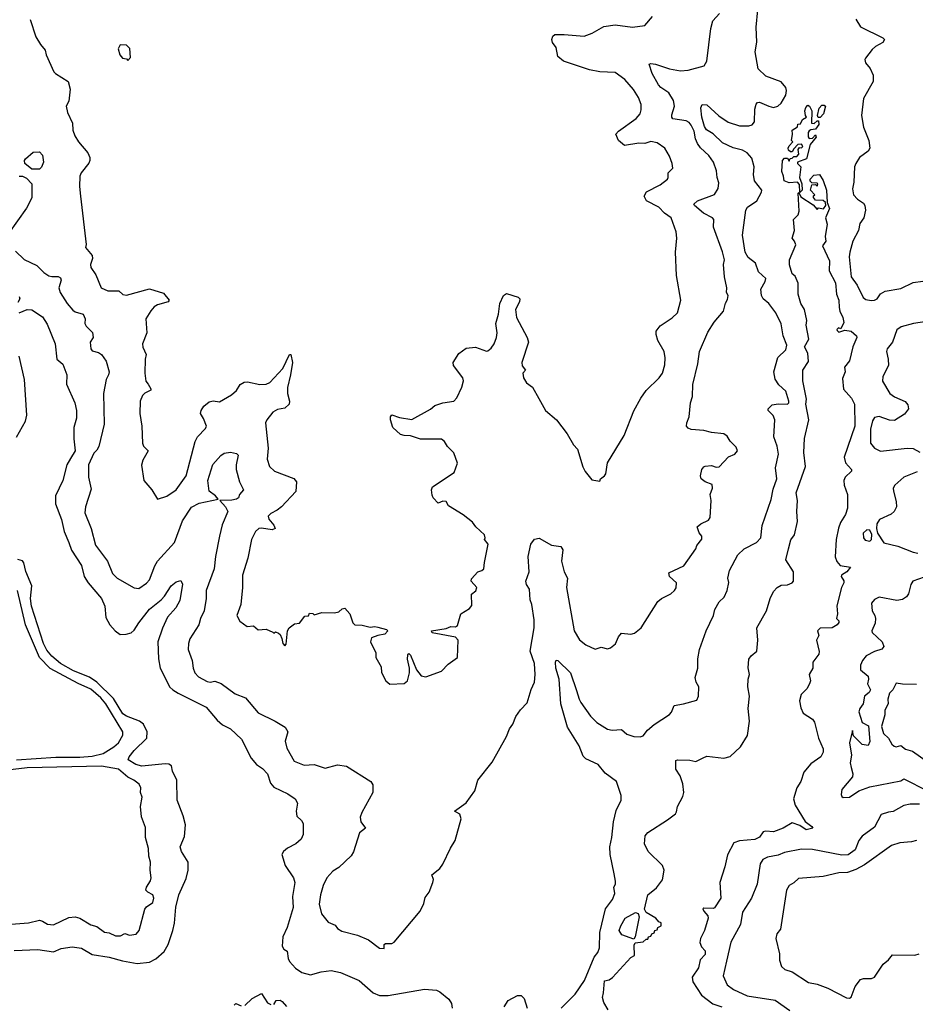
# Model space of a CAD drawing. Extents: x 1966327 to 2147849, y 395140 to 552178.
# Tile 72 of 256: x 1984128 to 1989898, y 468161 to 474502. Entities that reach past the tile are written whole.
import ezdxf

# ---------------------------------------------------------------- set-up
doc = ezdxf.new("R2010")
doc.units = 0

msp = doc.modelspace()

# ---------------------------------------------------------------- linework, layer by layer
at = {"layer": '0CON20XD'}
for points in [[(1984999.2, 470985), (1985015.3, 471014.7), (1985125.4, 471135), (1985176.8, 471275), (1985235, 471363.3), (1985285, 471388.2), (1985407, 471413), (1985388.8, 471435), (1985349.2, 471465), (1985340, 471535), (1985372.1, 471637.9), (1985424.3, 471695.7), (1985445, 471710), (1985485.9, 471715.9), (1985525, 471707.5), (1985535, 471697.5), (1985522.5, 471635), (1985522.5, 471605), (1985543.3, 471525), (1985568.8, 471475), (1985544.2, 471445), (1985536.9, 471423.1), (1985525, 471414.2), (1985495, 471406.9), (1985417.5, 471405), (1985453.6, 471363.6), (1985468.1, 471335), (1985431.2, 471248.8), (1985415.5, 471175.5), (1985389.5, 471045), (1985380.9, 470965), (1985328.5, 470825), (1985328.5, 470775), (1985315.4, 470695), (1985291.9, 470645), (1985281.9, 470605), (1985223.8, 470515), (1985214.7, 470485.3), (1985213.1, 470445), (1985239.4, 470375), (1985244.4, 470325), (1985257.1, 470295), (1985279.8, 470269.8), (1985335, 470240), (1985355, 470236), (1985385, 470241.4), (1985425, 470226.7), (1985515, 470160.8), (1985582.5, 470135), (1985665, 470038.1), (1985773.8, 469985), (1985838, 469945), (1985854.4, 469915), (1985837.1, 469855), (1985849.7, 469809.7), (1985895.8, 469725.8), (1985960.9, 469700.9), (1986025, 469704.2), (1986095, 469682.5), (1986175, 469702.9), (1986234.1, 469694.1), (1986390, 469595), (1986404, 469575), (1986402, 469525), (1986332, 469395), (1986322, 469365), (1986325.7, 469335), (1986355.7, 469294.3), (1986316.7, 469265), (1986277.6, 469142.4), (1986263.4, 469116.6), (1986185, 469042), (1986145, 469018.8), (1986105.6, 468974.4), (1986083.4, 468926.6), (1986065.6, 468865), (1986057.1, 468805), (1986073.2, 468743.2), (1986115, 468690), (1986159.5, 468669.5), (1986175, 468648.8), (1986202.7, 468632.7), (1986305, 468606), (1986375.6, 468575.6), (1986445, 468521.2), (1986475, 468520), (1986476.7, 468545), (1986485, 468553.3), (1986525, 468551.9), (1986539.7, 468560.3), (1986708.7, 468761.3), (1986730.8, 468809.2), (1986741.1, 468848.9), (1986765, 468883.3), (1986788.8, 468945), (1986793.8, 468965), (1986783.8, 468995), (1986834.2, 469035.8), (1986855, 469063.3), (1986903, 469167), (1986934.2, 469215), (1986972, 469355), (1986963.3, 469385), (1986930, 469405), (1987005, 469457.5), (1987060, 469535), (1987080, 469605), (1987170.9, 469719.1), (1987264.2, 469885), (1987282.5, 469935), (1987304.6, 469965.4), (1987325, 470013.3), (1987355, 470056.7), (1987398.3, 470101.7), (1987422.7, 470187.3), (1987443.8, 470235), (1987450, 470285), (1987445.6, 470355), (1987417.3, 470435), (1987442.1, 470585), (1987443.2, 470636.8), (1987427.6, 470735), (1987416.8, 470765), (1987412.2, 470835), (1987393.3, 470865), (1987388.9, 470885), (1987410, 470945), (1987404.2, 471045), (1987420.6, 471125), (1987445, 471155.5), (1987475, 471163.2), (1987555, 471117.5), (1987615, 471109.5), (1987628.2, 471088.2), (1987618.5, 471015), (1987636.5, 470945), (1987657.5, 470905), (1987650, 470845), (1987701.1, 470565), (1987735, 470507.5), (1987775, 470476), (1987835, 470447.5), (1987875, 470460), (1987915, 470450), (1987935, 470456.2), (1987967.2, 470482.8), (1987985, 470526.7), (1988005, 470550), (1988066.4, 470543.6), (1988088.3, 470551.7), (1988131.2, 470585), (1988240, 470755), (1988262.5, 470775), (1988322.5, 470805), (1988347.5, 470825), (1988357.7, 470842.3), (1988358.8, 470875), (1988313.8, 470915), (1988311.2, 470938.8), (1988406.2, 470985), (1988483.3, 471095), (1988490, 471115), (1988523, 471157), (1988523.3, 471175), (1988505, 471197.5), (1988493.3, 471235), (1988516.7, 471255), (1988565, 471279.2), (1988576, 471295), (1988583.3, 471405), (1988576.7, 471445), (1988592.5, 471485), (1988589.3, 471509.3), (1988545, 471526.2), (1988517.5, 471545), (1988514, 471565), (1988522.5, 471605), (1988535, 471623.3), (1988545, 471627.5), (1988585, 471630), (1988615, 471620), (1988635, 471622.5), (1988695, 471687.5), (1988735.8, 471704.2), (1988752.5, 471725), (1988745, 471748.8), (1988705, 471786.7), (1988685, 471820), (1988665, 471833.8), (1988585, 471842.5), (1988535.7, 471855.7), (1988455, 471862.2), (1988435, 471870.8), (1988424.3, 471885), (1988425.6, 471905), (1988441.1, 471945), (1988450.4, 472035), (1988462.5, 472075), (1988465, 472152.5), (1988496.4, 472285), (1988508.6, 472365), (1988561.3, 472488.7), (1988601.4, 472555), (1988661.4, 472625), (1988674.5, 472675.5), (1988689.1, 472700.9), (1988691.4, 472725), (1988681.4, 472745), (1988683.3, 472775), (1988669.1, 472845), (1988662.5, 472925), (1988668, 472955), (1988656.3, 473006.3), (1988597.8, 473165), (1988599.4, 473215), (1988590.8, 473225), (1988534.4, 473255), (1988476, 473305), (1988472, 473315), (1988495, 473335.6), (1988603.7, 473376.3), (1988628.6, 473415), (1988632.1, 473452.1), (1988621.4, 473485), (1988617.9, 473527.9), (1988598.1, 473585), (1988568.3, 473628.3), (1988515, 473677.5), (1988495, 473704.4), (1988482.4, 473735), (1988473.4, 473785), (1988455, 473823.3), (1988440.9, 473840.9), (1988421.6, 473851.6), (1988335, 473863.3), (1988328.5, 473875), (1988330.3, 473890.3), (1988347.1, 473945), (1988341.3, 473981.3), (1988310.7, 474030.7), (1988258.5, 474065), (1988242.7, 474082.7), (1988201.8, 474155), (1988184.2, 474215.8), (1988195, 474220), (1988224.4, 474215.6), (1988315, 474184.6), (1988385, 474172.1), (1988435, 474177.5), (1988537.5, 474205), (1988556, 474235), (1988581.4, 474445), (1988594.5, 474495.5), (1988637.3, 474542.7)], [(1987616.7, 468135), (1987707.1, 468225), (1987765.8, 468315), (1987830, 468465), (1987852.5, 468495), (1987864.2, 468525), (1987866.6, 468623.4), (1987901.1, 468775), (1987947.1, 468835), (1987961.4, 468875), (1987955.8, 468915), (1987965.7, 468935), (1987966.8, 468953.2), (1987958.3, 469001.7), (1987931.5, 469125), (1987929.1, 469175), (1987943.3, 469235), (1987953.6, 469336.4), (1987970.7, 469409.3), (1988002, 469475), (1988003.8, 469505), (1987974, 469595), (1987899.9, 469649.9), (1987854.4, 469705), (1987775, 469742.2), (1987758, 469758), (1987732.8, 469825), (1987657.1, 469945), (1987615, 470096.7), (1987603.2, 470255), (1987582.9, 470325), (1987579.2, 470365), (1987585, 470376.7), (1987595, 470374), (1987675.6, 470295), (1987715, 470181.2), (1987731.8, 470125), (1987743.6, 470105), (1987805, 470016.9), (1987845.6, 469975), (1987915, 469932.9), (1987945, 469925.5), (1988005, 469930.8), (1988040.4, 469900.4), (1988084.2, 469885.8), (1988125, 469884.3), (1988145, 469890.6), (1988173.4, 469926.6), (1988215, 469961.9), (1988313.9, 470026.1), (1988327.7, 470042.3), (1988343.9, 470086.1), (1988405, 470095.7), (1988490.5, 470119.5), (1988501.2, 470145), (1988503.3, 470205), (1988486, 470235), (1988480.8, 470265), (1988498, 470325), (1988497.1, 470385), (1988508, 470445), (1988551.2, 470565), (1988598.9, 470665), (1988607.4, 470702.6), (1988635, 470753.3), (1988667, 470783), (1988685.8, 470825), (1988697.5, 470877.5), (1988690.6, 470905), (1988700, 470955), (1988755.2, 471054.8), (1988795, 471093.8), (1988875.6, 471135), (1988902.3, 471165), (1988912, 471245), (1988968.9, 471411.1), (1988981.8, 471478.2), (1989005.3, 471545), (1988997.7, 471615), (1989016.8, 471703.2), (1989007.5, 471755), (1988986.7, 471815), (1988993.2, 471925), (1988983.2, 471953.2), (1988950.8, 471985), (1988949.2, 471995), (1988975, 472020.5), (1989015, 472028), (1989074.4, 472025.6), (1989084.2, 472035), (1989084.4, 472045), (1989065, 472108.6), (1989019.4, 472149.4), (1988995.9, 472185.9), (1988986.4, 472235), (1989012.6, 472327.4), (1989063.8, 472375), (1989070, 472405), (1989046.3, 472466.3), (1989034, 472544), (1988998.9, 472615), (1988954.7, 472675), (1988918.8, 472705), (1988906.4, 472725), (1988902.5, 472767.5), (1988931.5, 472815), (1988935.4, 472835.4), (1988887.1, 472877.1), (1988869.1, 472935), (1988821.3, 472971.3), (1988803, 473005), (1988785.7, 473115), (1988806.7, 473275), (1988817.5, 473295), (1988877.1, 473335), (1988907.9, 473392.1), (1988909.4, 473405), (1988862.9, 473465), (1988855.9, 473505), (1988860.9, 473555), (1988845, 473610), (1988814.5, 473644.5), (1988785, 473660.7), (1988725, 473677.5), (1988655, 473708.8), (1988596.2, 473766.2), (1988553.5, 473793.5), (1988541, 473815), (1988523.3, 473875), (1988516.2, 473935), (1988525, 473955.8), (1988555, 473953.3), (1988633, 473883), (1988693, 473843), (1988765, 473818.4), (1988825, 473818.4), (1988847.5, 473825), (1988862.8, 473845), (1988863.8, 473926.2), (1988872.5, 473957.5), (1988881.5, 473968.5), (1988895, 473971.4), (1988954.1, 473944.1), (1988985, 473936.9), (1989012.9, 473945), (1989034.6, 473965), (1989064.2, 474015), (1989068.1, 474045), (1989063.7, 474065), (1989035, 474102.4), (1988935, 474137.6), (1988884.9, 474184.9), (1988865.8, 474295), (1988876.8, 474356.8), (1988872.5, 474455), (1988884.4, 474565)], [(1984195, 474503.3), (1984232.7, 474392.7), (1984261.3, 474341.3), (1984291.2, 474305), (1984298.8, 474275), (1984347.2, 474167.2), (1984358, 474155), (1984439.4, 474105), (1984452.5, 474055), (1984443.7, 473976.3), (1984427.8, 473945), (1984435.6, 473905), (1984468.1, 473835), (1984471.1, 473791.1), (1984481.9, 473755), (1984505.6, 473715), (1984567.1, 473645), (1984579.5, 473615), (1984580, 473595), (1984572.4, 473577.6), (1984523.7, 473516.3), (1984514.4, 473495), (1984512.3, 473427.7), (1984520, 473365), (1984555.8, 473054.2), (1984552.5, 473035), (1984594.4, 472984.4), (1984597.8, 472965), (1984584.6, 472925), (1984585.6, 472905), (1984618, 472858), (1984653.3, 472775), (1984695, 472755.5), (1984765.6, 472755.6), (1984792.6, 472732.6), (1984815, 472727.8), (1984965, 472768.2), (1985055, 472740), (1985090, 472695), (1985083.3, 472685), (1985015, 472665.8), (1984995, 472652.5), (1984972.3, 472627.7), (1984941.1, 472575), (1984946.7, 472485), (1984918.5, 472415), (1984922.1, 472392.1), (1984942.9, 472345), (1984935.6, 472315), (1984932.9, 472225), (1984940.9, 472175), (1984954.5, 472154.5), (1984973.3, 472125), (1984972.5, 472115), (1984933.9, 472096.1), (1984918.3, 472081.7), (1984902.9, 472045), (1984900.8, 471965), (1984914.3, 471885), (1984919.2, 471775), (1984924.4, 471754.4), (1984956, 471725), (1984921.2, 471665), (1984912.9, 471632.9), (1984928, 471535), (1984978.8, 471475), (1985015, 471413.3), (1985075, 471432.5), (1985136.7, 471473.3), (1985200.6, 471565), (1985258.5, 471785), (1985274.1, 471815.9), (1985325, 471870), (1985331.4, 471885), (1985313, 471933), (1985291.9, 471965), (1985296.7, 471985), (1985315, 472012.5), (1985348.3, 472041.7), (1985375, 472047.5), (1985415, 472040), (1985493.3, 472085), (1985525.2, 472114.8), (1985548.1, 472151.9), (1985575, 472167.8), (1985595, 472170.5), (1985675, 472152.1), (1985715, 472155.5), (1985740, 472165), (1985824.1, 472255.9), (1985865, 472346.2), (1985875, 472346.7), (1985885.4, 472295), (1985873.5, 472215), (1985853.1, 472133.1), (1985853.6, 472095), (1985866.7, 472045), (1985864.5, 472025.5), (1985835, 471999.4), (1985787.8, 471992.2), (1985759.2, 471975), (1985719.2, 471925), (1985711.4, 471905), (1985727.6, 471742.4), (1985722.6, 471672.6), (1985736.9, 471625), (1985768.8, 471595), (1985895, 471547.5), (1985910.8, 471525), (1985906.2, 471463.8), (1985814.6, 471365.4)], [(1985814.6, 471365.4), (1985787.6, 471342.4), (1985745, 471322.5), (1985728.6, 471305), (1985733.1, 471285), (1985765, 471246), (1985773.3, 471225), (1985755, 471216), (1985685, 471227.5), (1985668.8, 471225), (1985647.5, 471205), (1985621.9, 471155), (1985597.8, 471035), (1985563.3, 470925), (1985564.2, 470845), (1985552, 470735), (1985526, 470665), (1985545, 470627.5), (1985593, 470593), (1985635, 470597.5), (1985665, 470572.5), (1985715, 470577.5), (1985758.3, 470558.3), (1985765, 470550), (1985775, 470560), (1985795, 470550), (1985805, 470542.5), (1985817.3, 470517.3), (1985822.5, 470485), (1985835, 470470), (1985845, 470480), (1985854, 470565), (1985863.9, 470586.1), (1985898.3, 470611.7), (1985930, 470615), (1985965, 470660), (1985988.3, 470661.7), (1985995, 470680), (1986017, 470677), (1986025, 470670), (1986075, 470683.3), (1986155, 470682.5), (1986185, 470687.5), (1986205, 470707.5), (1986221.7, 470711.7), (1986253.8, 470675), (1986275, 470617.5), (1986287.5, 470605), (1986335, 470602), (1986385, 470590), (1986415, 470593.8), (1986435, 470588.8), (1986490, 470575), (1986500, 470565), (1986480, 470545), (1986435, 470536.7), (1986395, 470520), (1986387.5, 470495), (1986422.5, 470425), (1986422.5, 470395), (1986457.5, 470335), (1986458.3, 470298.3), (1986487.5, 470245), (1986511.7, 470221.7), (1986605, 470226.7), (1986626.1, 470243.9), (1986640, 470295), (1986640, 470325), (1986626.7, 470383.3), (1986628.3, 470411.7), (1986635, 470420), (1986645, 470410), (1986684.4, 470314.4), (1986715, 470275.8), (1986745, 470268.8), (1986845, 470306.2), (1986889.4, 470350.6), (1986949.2, 470395), (1986952.5, 470505), (1986935, 470525.8), (1986785, 470552.5), (1986780, 470565), (1986875, 470580), (1986905, 470593.3), (1986935, 470591.2), (1986949.3, 470600.7), (1986970, 470675), (1987025, 470710), (1987041.7, 470728.3), (1987038.3, 470801.7), (1987066.4, 470823.6), (1987072.5, 470845), (1987037.5, 470885), (1987038.3, 470901.7), (1987080, 470945), (1987106.1, 470953.9), (1987117.5, 470965), (1987123, 471007), (1987146.7, 471125), (1987122.5, 471155), (1987127.5, 471165), (1987122.5, 471185), (1987066.1, 471236.1), (1987045, 471266.7), (1986985, 471313.3), (1986890.7, 471370.7), (1986875, 471400), (1986855, 471401.2), (1986825, 471387.5), (1986791.7, 471421.7), (1986785, 471440), (1986780, 471475), (1986787, 471493), (1986926.2, 471585), (1986947.5, 471645), (1986925, 471712.5), (1986884.2, 471754.2), (1986865, 471786.2), (1986845, 471801.2), (1986710.5, 471800.5), (1986645, 471822.5), (1986605, 471823.3), (1986581.4, 471831.4), (1986530.8, 471875), (1986517.5, 471925), (1986516.2, 471943.8), (1986525, 471956.7), (1986575, 471940), (1986655, 471926.7), (1986775, 471994.2), (1986802.8, 472017.2), (1986854.1, 472034.1), (1986925, 472045.8), (1986943.3, 472066.7), (1986976.9, 472135), (1986987, 472177), (1986982.5, 472195), (1986922, 472275), (1986921.2, 472295), (1986957.9, 472352.1), (1987005, 472386.7), (1987065, 472393.3), (1987135, 472368), (1987145, 472368.8), (1987165, 472386), (1987185, 472414), (1987200.7, 472455), (1987203.1, 472485), (1987195.6, 472544.4), (1987212, 472605), (1987221.2, 472675), (1987243.9, 472726.1), (1987265, 472738.8), (1987340, 472715), (1987350, 472705), (1987347.5, 472685), (1987322, 472635), (1987329.4, 472585), (1987396.7, 472455), (1987406.2, 472425), (1987362.7, 472295), (1987365, 472273.8), (1987387.5, 472245), (1987370, 472225), (1987373.5, 472195), (1987392.4, 472162.4), (1987430.8, 472135), (1987471.7, 472061.7), (1987516.2, 471985), (1987585.7, 471925), (1987655.7, 471835), (1987695, 471763.8), (1987721.2, 471735), (1987755, 471622.5), (1987772.1, 471592.1), (1987815, 471537.5), (1987865, 471530), (1987870, 471545), (1987896.4, 471563.6), (1987903.6, 471576.4), (1987915, 471647.5), (1988022.5, 471825), (1988085, 471982.5), (1988128.8, 472065), (1988165, 472113.3), (1988248.8, 472195), (1988270, 472225), (1988285, 472280), (1988287.5, 472325), (1988279.2, 472365), (1988239.2, 472435), (1988227.5, 472475), (1988228, 472495), (1988255, 472531.2), (1988332.5, 472582.5), (1988365.8, 472615), (1988388, 472695), (1988360, 472855), (1988354.2, 473005), (1988360.8, 473095), (1988357.5, 473135), (1988324.4, 473225), (1988282.5, 473255), (1988245.8, 473295), (1988165.6, 473335), (1988152.2, 473365), (1988166.3, 473393.7), (1988255, 473439.2), (1988301.2, 473475), (1988306.7, 473485), (1988306.2, 473515), (1988336.2, 473545), (1988331.2, 473575), (1988315, 473622.5), (1988284.1, 473674.1), (1988235, 473710), (1988195, 473718.1), (1988155, 473705.6), (1988116.6, 473706.6), (1988025, 473690.8), (1987986.2, 473725), (1987969.4, 473765), (1987985.7, 473785), (1988100, 473865), (1988125.7, 473895), (1988132.5, 473922.5), (1988131.4, 473955), (1988115, 474000), (1988081.7, 474051.7), (1988027.4, 474117.4), (1987965, 474162), (1987865, 474167.3), (1987799.4, 474179.4), (1987632.5, 474235), (1987595.6, 474265), (1987583.7, 474323.7), (1987560, 474355), (1987555.9, 474374.1), (1987563.8, 474395), (1987575, 474406), (1987635, 474407.1), (1987765, 474396.7), (1987816.7, 474415), (1987892.4, 474457.6), (1987965, 474470), (1988075, 474452.9), (1988155, 474463.8), (1988205, 474523.3)], [(1989514.5, 474505), (1989545, 474457.1), (1989690, 474385), (1989700, 474375), (1989690, 474355), (1989641.3, 474328.7), (1989620, 474310), (1989577.5, 474255), (1989573.3, 474245), (1989577.1, 474225), (1989606.7, 474186.7), (1989627.8, 474145), (1989627.7, 474105), (1989565.3, 473995), (1989551.8, 473885), (1989565, 473810), (1989598.5, 473725), (1989605.8, 473675), (1989594.4, 473655.6), (1989538.6, 473615), (1989514.4, 473575), (1989507.5, 473555), (1989503.1, 473455), (1989492.7, 473412.7), (1989500, 473375), (1989525, 473346), (1989565, 473320), (1989574, 473305), (1989577.5, 473275), (1989565.7, 473225), (1989540.8, 473189.2), (1989531.2, 473145), (1989496.2, 473075), (1989475.5, 473005), (1989472.5, 472975), (1989484.7, 472845), (1989522.9, 472792.9), (1989562.9, 472712.9), (1989579.2, 472699.2), (1989613.2, 472693.2), (1989635, 472694.7), (1989651.8, 472705), (1989675, 472736.2), (1989705, 472753.8), (1989805, 472770.6), (1989885, 472809.7), (1989947.8, 472817.8)], [(1984825, 474240), (1984841.7, 474258.3), (1984837, 474317), (1984815, 474337.5), (1984775, 474340), (1984762.5, 474315), (1984772.5, 474275), (1984790, 474255), (1984815, 474250), (1984825, 474240)], [(1989155, 473390), (1989151.7, 473441.7), (1989140, 473455), (1989085, 473452), (1989052.5, 473465), (1989050, 473495), (1989037.5, 473525), (1989042.5, 473595), (1989055, 473610), (1989075, 473610), (1989085, 473590), (1989091.7, 473608.3), (1989105, 473610), (1989115, 473620), (1989135, 473620), (1989147.5, 473635), (1989143, 473667), (1989151.7, 473678.3), (1989165, 473677.5), (1989172.5, 473685), (1989165, 473700), (1989141.7, 473698.3), (1989115, 473670), (1989105, 473650), (1989095, 473650), (1989081.7, 473661.7), (1989080, 473675), (1989085, 473690), (1989110, 473715), (1989100, 473725), (1989107.5, 473765), (1989105, 473790), (1989138.3, 473811.7), (1989141.7, 473828.3), (1989158.3, 473831.7), (1989171.7, 473858.3), (1989197.5, 473875), (1989190, 473885), (1989187.5, 473915), (1989193, 473937), (1989205, 473952.5), (1989217.5, 473945), (1989232.5, 473915), (1989230, 473835), (1989247, 473833), (1989265, 473850), (1989275, 473850), (1989277, 473827), (1989255, 473797.5), (1989225, 473792.5), (1989213.3, 473786.7), (1989207.5, 473775), (1989207, 473747), (1989215, 473737.5), (1989235, 473740), (1989255, 473760), (1989260, 473745), (1989221.2, 473698.8), (1989197.5, 473605), (1989140, 473585), (1989140, 473575), (1989160, 473555), (1989152.5, 473485), (1989167.5, 473445), (1989170, 473405), (1989155, 473390)], [(1989271.7, 473871.7), (1989267.5, 473885), (1989278.3, 473931.7), (1989295, 473952.5), (1989311.7, 473951.7), (1989320, 473945), (1989307.5, 473895), (1989285, 473872.5), (1989271.7, 473871.7)], [(1984255, 473540), (1984205, 473540), (1984160, 473575), (1984158, 473595), (1984164, 473605), (1984215, 473648.8), (1984255, 473650), (1984275, 473630), (1984281.2, 473585), (1984268.3, 473551.7), (1984255, 473540)], [(1984125, 473494.7), (1984145, 473494.6), (1984172.4, 473482.4), (1984206.7, 473445), (1984205.5, 473355), (1984171.5, 473288.5), (1984054.6, 473125)], [(1987920, 468125), (1987892.1, 468172.1), (1987882, 468205), (1987890, 468235), (1987895, 468312), (1987925, 468318), (1987946.2, 468333.8), (1988065, 468461.2), (1988088.6, 468475), (1988087.7, 468542.3), (1988092.5, 468557.5), (1988145, 468562.5), (1988165, 468580), (1988175, 468580), (1988180, 468595), (1988195, 468600), (1988200, 468615), (1988215, 468620), (1988220, 468635), (1988235, 468640), (1988240, 468655), (1988260, 468665), (1988260, 468685), (1988245, 468692.5), (1988226.7, 468715), (1988165, 468751.2), (1988152.5, 468772.5), (1988173.8, 468865), (1988230, 468910), (1988268.6, 468961.4), (1988280, 469025), (1988268.6, 469055), (1988177.8, 469145), (1988154.4, 469195), (1988156.7, 469245), (1988175, 469268.1), (1988301.9, 469348.1), (1988352.2, 469387.8), (1988360, 469400), (1988365.8, 469435), (1988400.8, 469499.2), (1988406.4, 469525), (1988401.3, 469581.3), (1988382.9, 469632.9), (1988356.2, 469675), (1988355, 469730), (1988365, 469736.2), (1988445, 469733.8), (1988485, 469723.8), (1988531.4, 469748.6), (1988555, 469759.2), (1988665, 469745.5), (1988705, 469755.6), (1988771.2, 469818.8), (1988817.3, 469892.7), (1988829.3, 469985), (1988822.1, 470065), (1988830.9, 470145), (1988818.5, 470205), (1988821.1, 470255), (1988830, 470285), (1988822.4, 470327.6), (1988825.8, 470384.2), (1988840, 470405), (1988878, 470435), (1988884.4, 470505), (1988878, 470585), (1988938.6, 470695), (1988963.8, 470775), (1988985, 470820), (1989007.5, 470845), (1989035, 470860), (1989075, 470862.5), (1989105.5, 470874.5), (1989114.2, 470885.8), (1989113.1, 470945), (1989064.1, 471024.1), (1989080.6, 471095), (1989097.3, 471152.7), (1989120.8, 471185), (1989140, 471270), (1989134.6, 471335), (1989138.9, 471405), (1989130, 471455), (1989190, 471625), (1989180, 471715), (1989183.8, 471805), (1989212.2, 471925), (1989193.5, 472025), (1989197.3, 472057.3), (1989174.2, 472175.8), (1989174, 472245), (1989210.3, 472299.7), (1989206, 472355), (1989183.6, 472395), (1989212.9, 472445), (1989195.8, 472535), (1989200, 472565), (1989184.2, 472635), (1989161.2, 472675), (1989143.3, 472735), (1989143.3, 472805), (1989125, 472850), (1989103.8, 472865), (1989087.5, 472922.5), (1989087.5, 472955), (1989127.5, 473052.5), (1989120, 473075), (1989104.3, 473095), (1989120, 473145), (1989112.5, 473215), (1989143.8, 473246.2), (1989150.8, 473269.2), (1989143.3, 473385), (1989148.3, 473388.3), (1989160.7, 473360.7), (1989239.3, 473309.3), (1989265, 473280), (1989275, 473290), (1989307, 473283), (1989322.5, 473305), (1989320, 473325), (1989305, 473337.5), (1989255, 473340), (1989243, 473357), (1989242.5, 473367.5), (1989250, 473375), (1989222.5, 473405), (1989231.7, 473438.3), (1989255, 473440), (1989265, 473430), (1989270, 473445), (1989265, 473450), (1989231.7, 473451.7), (1989221.7, 473461.7), (1989220, 473475), (1989245, 473500), (1989280, 473505), (1989305, 473466.7), (1989326.9, 473405), (1989330, 473325), (1989345.7, 473285), (1989320, 473225), (1989331.2, 473185), (1989317.5, 473105), (1989322.5, 473075), (1989300, 473045), (1989345, 472950), (1989342.5, 472885), (1989385, 472807.5), (1989391.2, 472735), (1989405.5, 472695.5), (1989408.7, 472648.7), (1989411.1, 472625), (1989431.1, 472585), (1989437.5, 472552.5), (1989418.3, 472511.7), (1989403, 472517), (1989393, 472507), (1989395, 472500), (1989405, 472490), (1989445, 472502.5), (1989485, 472496.7), (1989520, 472465), (1989522.5, 472455), (1989495.9, 472394.1), (1989473.3, 472305), (1989442.5, 472265), (1989446.7, 472235), (1989429.3, 472190.7), (1989435, 472122.5), (1989486.7, 472065), (1989506.1, 472026.1), (1989508.4, 471885), (1989440.9, 471685), (1989447.8, 471647.8), (1989486.1, 471606.1), (1989486.7, 471595), (1989446, 471555), (1989438.6, 471535), (1989440, 471505), (1989461.2, 471445), (1989461.4, 471355), (1989449.4, 471315), (1989416.7, 471263.3), (1989402.8, 471227.2), (1989388.5, 471155), (1989382.6, 471042.6), (1989392.6, 471012.6), (1989415, 470986), (1989480, 470975), (1989457.5, 470945), (1989422.5, 470925), (1989420, 470915), (1989437, 470887), (1989437.5, 470875), (1989423.3, 470845), (1989392.3, 470727.7), (1989397.5, 470675), (1989390, 470645), (1989405, 470630), (1989405, 470620), (1989395.5, 470604.5), (1989362.5, 470585), (1989285, 470582.5), (1989267.5, 470565), (1989277.5, 470535), (1989262.5, 470505), (1989278, 470432), (1989276.2, 470415), (1989238.6, 470365), (1989237.5, 470325), (1989214.2, 470285), (1989222.5, 470245), (1989218.8, 470231.2), (1989201.2, 470195), (1989163.5, 470156.5), (1989151.8, 470115), (1989159.7, 470069.7), (1989176.7, 470035), (1989235, 469997.5), (1989247.8, 469977.8), (1989275.5, 469875), (1989304.4, 469805), (1989304.3, 469784.3), (1989289.4, 469755), (1989225, 469709.4), (1989180, 469655), (1989159.6, 469595), (1989135.3, 469555), (1989114.4, 469485), (1989123.9, 469443.9), (1989188.1, 469338.1), (1989232.5, 469305), (1989237.5, 469295), (1989195, 469284.2), (1989153.2, 469313.2), (1989105, 469330), (1989046.2, 469295), (1988985, 469270.6), (1988935, 469276.7), (1988918.5, 469271.5), (1988895, 469238), (1988865, 469222.5), (1988765, 469214.4), (1988728.9, 469201.1), (1988687.5, 469122.5), (1988670, 469045), (1988637.8, 468945), (1988645, 468844), (1988605, 468782.5), (1988595, 468777.5), (1988535, 468780), (1988530, 468775), (1988535, 468760), (1988561.2, 468731.2), (1988564.2, 468715), (1988540.5, 468635), (1988513.3, 468585), (1988509.1, 468559.1), (1988521.2, 468531.2), (1988545.3, 468505.3)], [(1984100.7, 473010.7), (1984157, 472957), (1984238.1, 472918.1), (1984283.9, 472873.9), (1984315, 472853.3), (1984335, 472847.8), (1984375, 472849.1), (1984390.5, 472840.5), (1984395.5, 472825), (1984379.4, 472775), (1984388.7, 472745), (1984433.3, 472673.3), (1984470.2, 472630.2), (1984485, 472619.7), (1984536, 472605), (1984548.8, 472575), (1984546.7, 472545), (1984555, 472527.5), (1984596.8, 472486.8), (1984600, 472455), (1984581.4, 472425), (1984585, 472382.5), (1984595, 472370), (1984635, 472358), (1984654, 472345), (1984685, 472303.3), (1984703.3, 472235), (1984700.5, 472215), (1984685.5, 472185), (1984668, 472095), (1984672.9, 471897.1), (1984637.6, 471752.4), (1984625, 471728.8), (1984605, 471710), (1984571.5, 471635), (1984570, 471555), (1984588.2, 471478.2), (1984551.9, 471365), (1984548.1, 471325), (1984588.2, 471225), (1984617, 471117), (1984694.3, 471015), (1984726, 470936), (1984755, 470905.6), (1984865, 470842.9), (1984895, 470839.1), (1984945, 470872.3), (1984965, 470893.5), (1984999.2, 470985)], [(1984125, 472720), (1984127.9, 472705), (1984115, 472681.4)], [(1984125, 472614.1), (1984175, 472634.6), (1984205, 472634.4), (1984275, 472589.3), (1984305, 472540.9), (1984356.8, 472415), (1984367.3, 472315), (1984405, 472283.3), (1984431.9, 472215), (1984430, 472155), (1984483.1, 472035), (1984494, 471985), (1984493.2, 471935), (1984476.6, 471875), (1984476.4, 471803.6), (1984485.3, 471725), (1984455.8, 471675), (1984431.2, 471635), (1984405.3, 471535), (1984358.9, 471435), (1984358.5, 471385), (1984396.7, 471283.3), (1984413.8, 471205), (1984445.3, 471135.3), (1984460.4, 471085), (1984525, 470986), (1984542.2, 470915), (1984568.9, 470875), (1984654.6, 470775), (1984675.4, 470724.6), (1984682, 470652), (1984708.9, 470605), (1984743.1, 470565), (1984775, 470543.3), (1984814.4, 470544.4), (1984845, 470553.1), (1984865, 470569.5), (1984895, 470617.3), (1984965, 470704.5), (1985038.9, 470765), (1985059.8, 470790.2), (1985104.4, 470855), (1985135, 470881.4), (1985165, 470891.2), (1985176.3, 470866.3), (1985158.5, 470761.5), (1985134.5, 470715), (1985080.5, 470655), (1985047.8, 470582.2), (1985018.7, 470495), (1985022.5, 470385), (1985032.3, 470325), (1985095, 470204.2), (1985114.3, 470185), (1985148.6, 470165), (1985330, 470075), (1985399.8, 469989.8), (1985435, 469960.6), (1985485, 469934.4), (1985557.4, 469867.4), (1985618.8, 469745), (1985654.5, 469705), (1985691.2, 469678.8)], [(1990045, 472569.4), (1989886.4, 472546.4), (1989806.3, 472523.7), (1989778.2, 472505), (1989750.5, 472425), (1989717.7, 472382.3), (1989712.5, 472365), (1989723.3, 472315), (1989724.6, 472275.4), (1989689.6, 472205), (1989687.5, 472175), (1989733.3, 472095), (1989765, 472072.7), (1989832.9, 472042.9), (1989850.8, 472020.8), (1989853.6, 471995), (1989828.3, 471961.7), (1989765, 471921.1), (1989732.9, 471922.9), (1989665, 471947.1), (1989635, 471939.6), (1989622.1, 471917.9), (1989610, 471865), (1989610.6, 471775), (1989635, 471742.2), (1989674.2, 471724.2), (1989846.7, 471743.3), (1989885, 471741.1), (1989926.8, 471716.7)], [(1984106.8, 471813.2), (1984164.1, 471915.9), (1984173.5, 471955), (1984157.7, 472185), (1984125, 472334.2)], [(1989909.2, 471590.8), (1989825.3, 471554.7), (1989765.3, 471504.7), (1989756.5, 471485), (1989756.9, 471465), (1989775, 471400), (1989777.1, 471365), (1989763.1, 471335), (1989743.2, 471316.8), (1989667.7, 471282.3), (1989651.3, 471255), (1989648.7, 471225), (1989655.3, 471195), (1989695, 471133.6), (1989785, 471110.7), (1989885, 471071.8), (1989915, 471066.2)], [(1989605, 471144.3), (1989615.8, 471155), (1989617.1, 471187.1), (1989605, 471213.8), (1989585, 471215.7), (1989563.1, 471195), (1989564.4, 471165), (1989575, 471150.8), (1989605, 471144.3)], [(1984093.1, 468506.9), (1984245.5, 468514.5), (1984345, 468499.2), (1984395, 468519.2), (1984465, 468530.4), (1984525, 468521.5), (1984595, 468481.8), (1984703.7, 468463.7), (1984790.1, 468440.1), (1984885, 468424.1), (1984965, 468431.2), (1985005, 468453.1), (1985058.3, 468501.7), (1985083.6, 468545), (1985115, 468636.2), (1985125.9, 468684.1), (1985133.7, 468786.3), (1985152.1, 468865), (1985200.1, 468969.9), (1985212.7, 469025), (1985212.7, 469075), (1985170.8, 469145), (1985161.8, 469175), (1985189, 469241), (1985195.7, 469315.7), (1985182, 469375), (1985143.3, 469475), (1985139.3, 469605), (1985112.8, 469662.8), (1985105, 469695.6), (1985088, 469708), (1985065, 469710), (1984914.3, 469694.3), (1984875, 469705.3), (1984826.4, 469735), (1984832.1, 469755), (1984866.2, 469795), (1984947.5, 469875), (1984950, 469915), (1984924.5, 469965), (1984899.5, 469985), (1984815, 470016.7), (1984791.6, 470031.6), (1984731.2, 470131.2), (1984624.6, 470234.6), (1984577.5, 470267.5), (1984475, 470308.7), (1984391.4, 470355), (1984335, 470402.2), (1984302, 470442), (1984281.2, 470485), (1984204.5, 470725), (1984197.9, 470775), (1984206.9, 470855), (1984167.8, 470947.8), (1984154.1, 471004.1), (1984145, 471016.9), (1984115, 471025.7)], [(1989955, 470912.1), (1989882.5, 470885), (1989868.5, 470865), (1989854.8, 470805), (1989842.1, 470785), (1989815, 470767.3), (1989778.3, 470761.7), (1989665, 470782.7), (1989635, 470768.6), (1989615.8, 470745), (1989621.1, 470695), (1989637.8, 470665), (1989641.5, 470645), (1989640, 470615), (1989618.8, 470565), (1989621.2, 470555), (1989685, 470494.3), (1989695.7, 470465), (1989682.1, 470447.9), (1989635, 470432.7), (1989580.6, 470405), (1989557.9, 470375), (1989544.8, 470345.2), (1989546, 470315), (1989594.4, 470275), (1989597.1, 470255), (1989589.4, 470225), (1989610, 470185), (1989600.9, 470169.1), (1989571.4, 470145), (1989562.5, 470095), (1989540.8, 470065), (1989534.2, 470045), (1989555.9, 469975.9), (1989596.4, 469955), (1989605.8, 469854.2), (1989595, 469827.1), (1989555, 469833.8), (1989499.5, 469889.5), (1989493.3, 469925), (1989474.6, 469845), (1989487.1, 469765), (1989478.5, 469715), (1989484.7, 469685), (1989496, 469646), (1989494.4, 469625), (1989425.3, 469544.7), (1989421.1, 469511.1), (1989425, 469498), (1989433.4, 469493.4), (1989475, 469495.6), (1989535.3, 469534.7), (1989605, 469561.8), (1989805, 469600.5), (1989825, 469612.5), (1989976.1, 469536.1)], [(1984106.2, 469736.2), (1984361.5, 469751.5), (1984515, 469752.2), (1984595, 469759.8), (1984664.7, 469775.3), (1984735, 469818.1), (1984764.7, 469845), (1984791.6, 469895), (1984792, 469915), (1984682.8, 470095), (1984651.1, 470135), (1984585, 470190), (1984505, 470225.9), (1984325, 470324.3), (1984255, 470395.3), (1984164.8, 470605), (1984113.5, 470825)], [(1989905, 470220.8), (1989815, 470222), (1989775, 470228.8), (1989753.6, 470186.4), (1989732.9, 470165), (1989721.4, 470125), (1989724.2, 470095.8), (1989701.9, 470055), (1989702.5, 470025), (1989680.7, 469949.3), (1989694.2, 469905), (1989726, 469875), (1989746.9, 469836.9), (1989763, 469823), (1989775, 469818), (1989805, 469827.1), (1989835, 469804.4), (1989880.7, 469790.7), (1990035, 469682.2)], [(1984045, 468674.5), (1984184.6, 468685.4), (1984255, 468701.5), (1984275, 468696.5), (1984306.2, 468676.2), (1984345, 468672.7), (1984445, 468718.8), (1984484.6, 468724.6), (1984514.7, 468714.7), (1984585, 468671.5), (1984625, 468662.5), (1984675, 468625.6), (1984705, 468620), (1984745, 468601.5), (1984777.9, 468602.1), (1984805, 468616.2), (1984835, 468605.6), (1984877.9, 468612.1), (1984898.2, 468635), (1984935, 468772.5), (1984945, 468787.5), (1984985, 468816.7), (1984992.5, 468845), (1984986.5, 468866.5), (1984952.4, 468882.4), (1984940.8, 468895), (1984944.4, 468915), (1984969.5, 468955), (1984974.4, 468975), (1984968.6, 469025), (1984970.8, 469075), (1984959.4, 469115), (1984957.1, 469165), (1984939.2, 469235), (1984938.3, 469298.3), (1984913, 469367), (1984906.7, 469435), (1984916.2, 469495), (1984906.2, 469525), (1984907.5, 469555), (1984897.4, 469577.4), (1984864, 469605), (1984825, 469623.3), (1984765, 469674.6), (1984655.2, 469695.2), (1984175, 469682.8), (1984048.5, 469668.5)], [(1985691.2, 469678.8), (1985724.5, 469645), (1985743.5, 469585), (1985765, 469558.1), (1985855.3, 469515.3), (1985903, 469483), (1985916.9, 469455), (1985908.5, 469405), (1985913.3, 469373.3), (1985944.2, 469345), (1985954.3, 469325), (1985953.8, 469255), (1985941.2, 469225), (1985906.2, 469195), (1985853.2, 469166.8), (1985826.7, 469145), (1985816.7, 469125), (1985838.8, 469055), (1985891.8, 468975), (1985899.6, 468945), (1985885.7, 468855), (1985888.8, 468785), (1985851.3, 468655), (1985823.9, 468595), (1985819.4, 468535), (1985830, 468515), (1985851.9, 468501.9), (1985856.4, 468456.4), (1985866.4, 468436.4), (1985905, 468392.5), (1985944.6, 468364.6), (1986000.9, 468350.9), (1986069.6, 468370.4), (1986135, 468378.9), (1986195, 468365.6), (1986315, 468314.5), (1986405.7, 468235), (1986445, 468217.5), (1986502.4, 468217.6), (1986735, 468258.9), (1986812.4, 468252.4), (1986835, 468241.9), (1986893.4, 468193.4), (1986909.4, 468165), (1986913.3, 468135)], [(1989925, 469449.2), (1989865, 469450), (1989825, 469440.9), (1989755, 469402.2), (1989725, 469397.7), (1989677.8, 469382.2), (1989635, 469302.2), (1989555.8, 469244.2), (1989535.4, 469215), (1989511.3, 469155), (1989465, 469123.9), (1989425, 469120.4), (1989235, 469158.2), (1989165, 469158.8), (1989055, 469137.5), (1989015, 469121.2), (1988945, 469108.3), (1988916.1, 469093.9), (1988898.8, 469065), (1988880, 468935), (1988843.1, 468845), (1988785.7, 468755), (1988772.5, 468675), (1988710.2, 468559.8), (1988681.7, 468438.3), (1988660.6, 468345), (1988686.7, 468285), (1988725.8, 468255), (1988814.6, 468214.6), (1988995, 468186.7), (1989089.8, 468119.8)], [(1989905, 469215.6), (1989872.8, 469207.2), (1989798.8, 469201.2), (1989745, 469183.5), (1989570.9, 469059.1), (1989515, 469029.6), (1989460.6, 469009.4), (1989405, 469007.1), (1989305, 468983.1), (1989145, 468971.1), (1989115, 468941.9), (1989084.7, 468925.3), (1989068.5, 468895), (1989029.2, 468645), (1989006.2, 468615), (1988998.8, 468585), (1989023.8, 468485), (1989024, 468445), (1989036.2, 468405), (1989056.7, 468385), (1989105, 468369.4), (1989211.1, 468301.1), (1989265, 468289.5), (1989334.7, 468264.7), (1989455, 468202.5), (1989475, 468200.8), (1989485, 468206.2), (1989510.7, 468275), (1989545, 468320.4), (1989565, 468327.6), (1989615, 468327.8), (1989634.4, 468335.6), (1989691.7, 468418.3), (1989725, 468446.2), (1989750.8, 468479.2), (1989895, 468476.7), (1989923.6, 468486.4)], [(1988085, 468580), (1988007.3, 468607.3), (1987990, 468635), (1988000, 468665), (1988029.5, 468715), (1988095, 468751.8), (1988112.9, 468745), (1988118.1, 468725), (1988094, 468595), (1988085, 468580)], [(1988545.3, 468505.3), (1988545, 468481.4), (1988513, 468447), (1988502.1, 468395), (1988460.8, 468335), (1988465.5, 468305), (1988519.9, 468219.9), (1988594.3, 468164.3), (1988650.8, 468145)], [(1985577.7, 468152.3), (1985625, 468198.8), (1985685, 468230), (1985725, 468170), (1985745, 468160)], [(1987250, 468145), (1987274.1, 468185.9), (1987335, 468217.5), (1987358.3, 468218.3), (1987377, 468197), (1987397.5, 468135)], [(1985509.2, 468155), (1985521.2, 468165), (1985555, 468150)], [(1985765, 468160), (1985780, 468185), (1985805, 468187.5), (1985819.3, 468179.3), (1985847, 468147)]]:
    msp.add_lwpolyline(points, dxfattribs=at)

doc.saveas('drawing.dxf')
